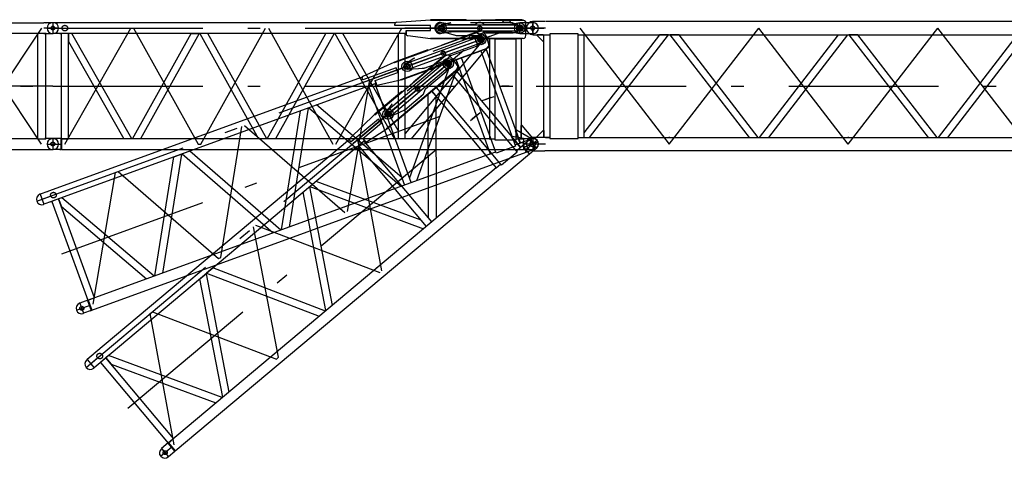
# Model space of a CAD drawing. Extents: x 2278 to 72584, y 12011 to 96322.
# Tile 25 of 29: x 47879 to 60192, y 58044 to 63527. Entities that reach past the tile are written whole.
import ezdxf

# ---------------------------------------------------------------- set-up
doc = ezdxf.new("R2010")
doc.units = 0
doc.header["$LTSCALE"] = 62.5
doc.linetypes.add('CENTER', pattern=[50.5, 30, -9, 2.5, -9])
doc.linetypes.add('HIDDEN', pattern=[12.6, 8.4, -4.2])
doc.layers.add('11', color=7, linetype='CONTINUOUS')

# ---------------------------------------------------------------- blocks, each defined once
blk = doc.blocks.new('*G33')
at = {"layer": '11', "color": 7, "linetype": 'CENTER'}
for p, q in [((42367, 63422), (42183, 63422)), ((42294, 63422), (42223, 63422)), ((42294, 63490), (42294, 63355)), ((42294, 63489), (42294, 63356)), ((42406, 63422), (42294, 63422)), ((43271, 63422), (42434, 61972)), ((43271, 61972), (42434, 63422)), ((42434, 63422), (42434, 61972)), ((44247, 61972), (43271, 63422)), ((44247, 63422), (43271, 61972)), ((45224, 63422), (44247, 61972)), ((45224, 61972), (44247, 63422)), ((46201, 61972), (45224, 63422)), ((46201, 63422), (45224, 61972)), ((47177, 63422), (46201, 61972)), ((47177, 61972), (46201, 63422)), ((48154, 61972), (47177, 63422)), ((48154, 63422), (47177, 61972)), ((48367, 63422), (48183, 63422)), ((48206, 63490), (48212, 63490)), ((48294, 63490), (48294, 63355)), ((48294, 63489), (48294, 63356)), ((48212, 63355), (48201, 63355)), ((48294, 62697), (42294, 62697)), ((42294, 62697), (48294, 62697)), ((42183, 61972), (42294, 61972)), ((42294, 62040), (42294, 61905)), ((42294, 62039), (42294, 61906)), ((42294, 61972), (42366, 61972)), ((48294, 62040), (48294, 61905)), ((48294, 62039), (48294, 61906)), ((42377, 61905), (42388, 61905))]:
    blk.add_line(p, q, dxfattribs=at)
at = {"layer": '11', "color": 7, "linetype": 'CONTINUOUS'}
for p, q in [((42289, 63490), (42294, 63490)), ((42299, 63490), (42294, 63490)), ((42294, 63490), (42395, 63490)), ((42382, 63490), (42377, 63490)), ((42395, 63490), (42395, 63481)), ((42395, 63490), (42395, 63355)), ((42405, 63489), (42395, 63490)), ((43411, 63489), (42405, 63489)), ((42405, 63489), (42405, 63356)), ((43271, 63489), (42405, 63489)), ((43271, 63489), (44247, 63489)), ((43411, 63489), (44387, 63489)), ((45224, 63489), (44247, 63489)), ((45224, 63489), (46201, 63489)), ((47177, 63489), (46201, 63489)), ((47177, 63489), (48183, 63489)), ((48194, 63490), (48183, 63489)), ((48294, 63490), (48194, 63490)), ((42294, 63355), (42289, 63355)), ((42294, 63355), (42299, 63355)), ((42398, 63355), (42294, 63355)), ((42382, 63355), (42377, 63355)), ((42383, 62039), (42383, 63356)), ((42383, 63356), (42485, 63356)), ((42405, 63356), (42383, 63356)), ((42405, 63356), (43271, 63356)), ((42485, 63356), (42485, 62039)), ((42485, 63356), (43411, 63356)), ((44247, 63356), (43271, 63356)), ((44387, 63356), (43411, 63356)), ((44247, 63356), (45224, 63356)), ((46201, 63356), (45224, 63356)), ((46201, 63356), (47177, 63356)), ((48103, 63356), (47177, 63356)), ((48205, 63356), (48103, 63356)), ((48103, 63356), (48103, 62039)), ((48183, 63356), (48205, 63356)), ((48191, 63355), (48294, 63355)), ((48205, 62039), (48205, 63356)), ((42289, 62040), (42294, 62040)), ((42383, 62040), (42294, 62040)), ((42405, 62039), (42383, 62039)), ((42485, 62039), (42383, 62039)), ((43271, 62039), (42405, 62039)), ((42485, 62039), (43411, 62039)), ((43271, 62039), (44247, 62039)), ((45224, 62039), (44247, 62039)), ((45224, 62039), (46201, 62039)), ((47177, 62039), (46201, 62039)), ((48103, 62039), (47177, 62039)), ((48103, 62039), (48205, 62039)), ((48183, 62039), (48205, 62039)), ((48294, 62040), (48194, 62040)), ((48206, 62040), (48212, 62040)), ((48289, 62040), (48294, 62040)), ((48299, 62040), (48294, 62040)), ((42294, 61905), (42289, 61905)), ((42294, 61905), (42299, 61905)), ((42405, 61905), (42294, 61905)), ((43411, 61906), (42405, 61906)), ((42405, 61906), (43271, 61906)), ((44247, 61906), (43271, 61906)), ((44247, 61906), (45224, 61906)), ((46201, 61906), (45224, 61906)), ((46201, 61906), (47177, 61906)), ((47177, 61906), (48183, 61906)), ((48183, 61906), (48191, 61905)), ((48191, 61905), (48294, 61905)), ((48206, 61905), (48212, 61905))]:
    blk.add_line(p, q, dxfattribs=at)
for centre, radius in [((42294, 63422), 25), ((42294, 63422), 25), ((48294, 63422), 25), ((48294, 61972), 25.5)]:
    blk.add_circle(centre, radius, dxfattribs=at)
for centre, start, end in [((42289, 63422), 90, 180), ((42289, 63422), 180, -90), ((42299, 63422), 82.4285, 90.0021), ((48289, 63422), 90, 180), ((48289, 63422), 180, -90), ((48299, 63422), 0, 90), ((48299, 63422), -90, 0), ((42289, 61972), 90, 180), ((42289, 61972), 180, -90), ((42289, 61972), 90, 97.5755), ((48289, 61972), 90, 180), ((48289, 61972), 180, -90), ((48289, 61972), 90, 97.5755), ((48299, 61972), 0, 90), ((48299, 61972), -90, 0), ((42289, 61972), -97.5741, -89.9979)]:
    blk.add_arc(centre, 67.5, start, end, dxfattribs=at)
blk = doc.blocks.new('*G35')
at = {"layer": '11', "color": 7, "linetype": 'HIDDEN'}
for p, q in [((53140, 63492), (53160, 63492)), ((53160, 63492), (53302, 63467)), ((53302, 63467), (53579, 63467)), ((53686, 63467), (53992, 63467)), ((53992, 63467), (54134, 63492)), ((54134, 63492), (54205, 63492)), ((53160, 63354), (53140, 63354)), ((53302, 63377), (53160, 63354)), ((53579, 63377), (53302, 63377)), ((53992, 63377), (53686, 63377)), ((54134, 63352), (53992, 63377)), ((54208, 63352), (54134, 63352))]:
    blk.add_line(p, q, dxfattribs=at)
at = {"layer": '11', "color": 7, "linetype": 'CONTINUOUS'}
for p, q in [((54205, 63492), (54299, 63492)), ((54299, 63351), (54208, 63351))]:
    blk.add_line(p, q, dxfattribs=at)
at = {"layer": '11', "color": 7, "linetype": 'CENTER'}
for p, q in [((54294, 63484), (54294, 63366)), ((54294, 63369), (54294, 63477))]:
    blk.add_line(p, q, dxfattribs=at)
at = {"layer": '11', "color": 7, "linetype": 'HIDDEN'}
for centre, radius, start, end in [((53140, 63423), 69.3, 90, -89.5209), ((53632, 63422), 70, 40.0008, 139.8162), ((53632, 63422), 70, -140.0136, -40.1776)]:
    blk.add_arc(centre, radius, start, end, dxfattribs=at)
at = {"layer": '11', "color": 7, "linetype": 'CONTINUOUS'}
blk.add_arc((54297, 63421), 70.1, -87.9355, 87.8656, dxfattribs=at)
blk = doc.blocks.new('*G34')
at = {"layer": '11', "color": 7, "linetype": 'CENTER'}
for p, q in [((52942, 63422), (54294, 63422)), ((52942, 63422), (54434, 63422)), ((54246, 63422), (53128, 63422)), ((53150, 63378), (53150, 63465)), ((53150, 63414), (53150, 63439)), ((53150, 63410), (53150, 63437)), ((53632, 63383), (53632, 63460)), ((54134, 63370), (54134, 63476)), ((54134, 63422), (54134, 63465)), ((54134, 63411), (54134, 63431)), ((54134, 63420), (54134, 63424)), ((54134, 63420), (54134, 63424)), ((54134, 63422), (54134, 63385))]:
    blk.add_line(p, q, dxfattribs=at)
at = {"layer": '11', "color": 7, "linetype": 'CONTINUOUS'}
blk.add_circle((53632, 63422), 27.5, dxfattribs=at)
at = {"layer": '11', "color": 7, "linetype": 'CENTER'}
blk.add_circle((54134, 63422), 22.5, dxfattribs=at)
at = {"layer": '11', "color": 7, "linetype": 'CONTINUOUS'}
blk.add_arc((54134, 63422), 22.5, -90, 90, dxfattribs=at)
at = {"layer": '11', "color": 7, "linetype": 'HIDDEN'}
blk.add_arc((54134, 63422), 22.5, -90, 90, dxfattribs=at)
at = {"layer": '11', "color": 7, "linetype": 'CONTINUOUS'}
blk.add_blockref('*G35', (0, 0), dxfattribs=at)
blk = doc.blocks.new('*G36')
at = {"layer": '11', "color": 7, "linetype": 'CENTER'}
for p, q in [((48222, 63422), (48406, 63422)), ((48294, 63490), (48294, 63355)), ((48294, 63422), (54294, 63422)), ((48389, 63490), (48383, 63490)), ((48444, 61972), (49269, 63422)), ((49269, 63422), (49304, 63422)), ((49304, 63422), (50111, 61972)), ((50111, 63422), (50146, 63422)), ((50146, 61972), (50954, 63422)), ((50989, 63422), (51797, 61972)), ((51832, 61972), (52657, 63422)), ((52515, 63422), (54434, 63422)), ((53128, 63422), (52694, 63422)), ((54246, 63422), (53128, 63422)), ((53150, 63378), (53150, 63465)), ((53150, 63414), (53150, 63439)), ((53150, 63410), (53150, 63437)), ((53632, 63383), (53632, 63460)), ((54134, 63370), (54134, 63476)), ((54134, 63422), (54134, 63465)), ((54134, 63411), (54134, 63431)), ((54134, 63420), (54134, 63424)), ((54134, 63420), (54134, 63424)), ((54134, 63422), (54134, 63385)), ((54172, 63422), (54246, 63422)), ((48383, 63355), (48394, 63355)), ((48294, 62697), (54294, 62697)), ((48222, 61972), (48406, 61972)), ((48294, 62040), (48294, 61905)), ((48389, 62040), (48383, 62040)), ((50111, 61972), (50146, 61972)), ((54367, 61972), (54183, 61972)), ((54294, 62040), (54294, 61905)), ((54294, 62034), (54294, 61916)), ((48383, 61905), (48394, 61905))]:
    blk.add_line(p, q, dxfattribs=at)
at = {"layer": '11', "color": 7, "linetype": 'CONTINUOUS'}
for p, q in [((48294, 63490), (48289, 63490)), ((48395, 63490), (48294, 63490)), ((48404, 63489), (48395, 63490)), ((52578, 63489), (48404, 63489)), ((52570, 63456), (52570, 63470)), ((52575, 63456), (52570, 63456)), ((53017, 63453), (52575, 63453)), ((52593, 63495), (53016, 63527)), ((53016, 63527), (53016, 63522)), ((53017, 63522), (54177, 63522)), ((53017, 63392), (53017, 63453)), ((53463, 63527), (53022, 63527)), ((53022, 63527), (53022, 63522)), ((53022, 63522), (53463, 63522)), ((53150, 63459), (53197, 63462)), ((53150, 63455), (53150, 63459)), ((53197, 63462), (54106, 63462)), ((53463, 63522), (53463, 63527)), ((53463, 63522), (53463, 63525)), ((53463, 63525), (53466, 63522)), ((53463, 63525), (53463, 63525)), ((53463, 63525), (53463, 63525)), ((53463, 63524), (53463, 63525)), ((53463, 63523), (53464, 63524)), ((53465, 63524), (53463, 63522)), ((53466, 63522), (53463, 63522)), ((53464, 63524), (53464, 63523)), ((53464, 63522), (53465, 63523)), ((53465, 63523), (53465, 63522)), ((53465, 63522), (53465, 63523)), ((53466, 63523), (53466, 63522)), ((53829, 63525), (53826, 63522)), ((53826, 63522), (53829, 63522)), ((54160, 63527), (53829, 63527)), ((53829, 63527), (53829, 63522)), ((53829, 63524), (53829, 63525)), ((53829, 63525), (53829, 63525)), ((53829, 63522), (53829, 63525)), ((53829, 63522), (54160, 63522)), ((53917, 63522), (53917, 63517)), ((53937, 63497), (53997, 63497)), ((54017, 63517), (54017, 63522)), ((54084, 63464), (54089, 63463)), ((54106, 63462), (54134, 63452)), ((54134, 63452), (54134, 63445)), ((54134, 63452), (54134, 63445)), ((54160, 63522), (54160, 63527)), ((48294, 63355), (48289, 63355)), ((48395, 63355), (48294, 63355)), ((48395, 63355), (48404, 63356)), ((48488, 63356), (48399, 63356)), ((48399, 63356), (48399, 62039)), ((52709, 63356), (48404, 63356)), ((48488, 62039), (48488, 63356)), ((48533, 63356), (48488, 63356)), ((48488, 63356), (48488, 63254)), ((49282, 62039), (48533, 63356)), ((49290, 62039), (50023, 63356)), ((50125, 63356), (49392, 62039)), ((50023, 63356), (50125, 63356)), ((50234, 63356), (50132, 63356)), ((50132, 63356), (50866, 62039)), ((50968, 62039), (50234, 63356)), ((50975, 62039), (51709, 63356)), ((51810, 63356), (51077, 62039)), ((51818, 63356), (52568, 62039)), ((52612, 62140), (51921, 63356)), ((52270, 63356), (52220, 63356)), ((52428, 63356), (52378, 63356)), ((52585, 63356), (52535, 63356)), ((52612, 63344), (52612, 62039)), ((52701, 62039), (52701, 63356)), ((53688, 63288), (52701, 62105)), ((52712, 63352), (52707, 63356)), ((52707, 63356), (52712, 63356)), ((52717, 63356), (52711, 63356)), ((52712, 63350), (52712, 63388)), ((52712, 63356), (52712, 63352)), ((52712, 63353), (52712, 63352)), ((52712, 63352), (52712, 63352)), ((52714, 63350), (52714, 63392)), ((52714, 63392), (53017, 63392)), ((53015, 63288), (52733, 63325)), ((53016, 63293), (53015, 63288)), ((54177, 63293), (53017, 63293)), ((53022, 63288), (53022, 63293)), ((53022, 63293), (54160, 63293)), ((54160, 63288), (53022, 63288)), ((53150, 63385), (53150, 63390)), ((53197, 63382), (53150, 63385)), ((54100, 63382), (53197, 63382)), ((53343, 63327), (53319, 63334)), ((53518, 63328), (53618, 63328)), ((53754, 63288), (53688, 63288)), ((53754, 63209), (53754, 63288)), ((53856, 63288), (53754, 63288)), ((53754, 63288), (53754, 62039)), ((53826, 62020), (53826, 63288)), ((53826, 63288), (54082, 63288)), ((54154, 63288), (54053, 63288)), ((54081, 63382), (54100, 63382)), ((54082, 63288), (54082, 62020)), ((54134, 63393), (54108, 63384)), ((54108, 63384), (54116, 63386)), ((54134, 63400), (54134, 63393)), ((54154, 62039), (54154, 63288)), ((54160, 63293), (54160, 63288)), ((48488, 63254), (49180, 62039)), ((52778, 62039), (53754, 63209)), ((54161, 62205), (54146, 62205)), ((54146, 62205), (54146, 62039)), ((54294, 62045), (54161, 62205)), ((48294, 62040), (48289, 62040)), ((48399, 62040), (48294, 62040)), ((48395, 62040), (48395, 61905)), ((48399, 62039), (48488, 62039)), ((53755, 62039), (48404, 62039)), ((48404, 62039), (48404, 61906)), ((48871, 62039), (48859, 62039)), ((50135, 62039), (50123, 62039)), ((51820, 62039), (51808, 62039)), ((53237, 62039), (53225, 62039)), ((53755, 62044), (53749, 62039)), ((53749, 62039), (53755, 62039)), ((53750, 62039), (53750, 62039)), ((53752, 62039), (53751, 62040)), ((53751, 62040), (53753, 62039)), ((53754, 62039), (53752, 62041)), ((53752, 62041), (53755, 62039)), ((53753, 62043), (53755, 62041)), ((53755, 62040), (53753, 62042)), ((53754, 62044), (53754, 62043)), ((53755, 62042), (53754, 62043)), ((53754, 62039), (53826, 62039)), ((53755, 62044), (53755, 62044)), ((53755, 62039), (53755, 62044)), ((54082, 62020), (53826, 62020)), ((54082, 62039), (54154, 62039)), ((54146, 62039), (54185, 62039)), ((54185, 62039), (54155, 62039)), ((54185, 62040), (54294, 62040)), ((54185, 62039), (54185, 62040)), ((54185, 61905), (54185, 62039)), ((54294, 62040), (54294, 62045)), ((54294, 62040), (54299, 62040)), ((48294, 61905), (48289, 61905)), ((48395, 61905), (48294, 61905)), ((48404, 61906), (48395, 61905)), ((48404, 61906), (54185, 61906)), ((54185, 61905), (54294, 61905))]:
    blk.add_line(p, q, dxfattribs=at)
at = {"layer": '11', "color": 7, "linetype": 'HIDDEN'}
for p, q in [((52581, 63422), (52732, 63422)), ((54175, 63522), (53014, 63522)), ((53017, 63522), (53022, 63522)), ((53265, 63486), (53150, 63461)), ((53150, 63461), (53150, 63455)), ((54040, 63487), (53272, 63487)), ((54134, 63452), (54040, 63487)), ((54134, 63445), (54134, 63452)), ((50231, 63356), (50136, 63356)), ((52698, 63356), (52615, 63356)), ((52714, 63378), (52714, 63350)), ((53022, 63293), (53017, 63293)), ((53150, 63390), (53150, 63384)), ((53150, 63384), (53336, 63329)), ((53343, 63328), (53639, 63328)), ((53649, 63331), (53703, 63360)), ((53712, 63362), (54051, 63362)), ((54051, 63362), (54134, 63393)), ((54134, 63393), (54134, 63400)), ((54000, 62697), (53910, 62697)), ((53990, 62697), (53920, 62697)), ((53920, 62697), (53990, 62697))]:
    blk.add_line(p, q, dxfattribs=at)
at = {"layer": '11', "color": 7, "linetype": 'CONTINUOUS'}
blk.add_lwpolyline([(54177, 63522), (54181, 63521), (54186, 63519), (54189, 63517), (54193, 63516), (54195, 63514), (54198, 63512), (54200, 63511), (54201, 63509), (54203, 63507), (54204, 63506)], dxfattribs=at)
at = {"layer": '11', "color": 7, "linetype": 'HIDDEN'}
blk.add_lwpolyline([(53639, 63328), (53640, 63328), (53641, 63328), (53642, 63328), (53643, 63329), (53644, 63329), (53645, 63329), (53646, 63330), (53647, 63330), (53648, 63331), (53649, 63331)], dxfattribs=at)
at = {"layer": '11', "color": 7, "linetype": 'CENTER'}
for centre, radius in [((48444, 63422), 35), ((53150, 63422), 32.5), ((54134, 63422), 22.5)]:
    blk.add_circle(centre, radius, dxfattribs=at)
at = {"layer": '11', "color": 7, "linetype": 'CONTINUOUS'}
for centre, radius in [((53150, 63422), 65), ((53150, 63422), 40), ((53150, 63422), 40), ((53150, 63422), 38), ((53632, 63422), 27.5), ((54132, 63422), 65), ((54134, 63422), 40), ((54134, 63422), 40), ((54134, 63422), 38), ((54134, 63422), 27.5), ((48294, 61972), 25), ((48294, 61972), 25.5)]:
    blk.add_circle(centre, radius, dxfattribs=at)
at = {"layer": '11', "color": 7, "linetype": 'HIDDEN'}
blk.add_circle((53150, 63422), 27.5, dxfattribs=at)
at = {"layer": '11', "color": 7, "linetype": 'CONTINUOUS'}
for centre, radius, start, end in [((48289, 63422), 67.5, 90, 180), ((48289, 63422), 67.5, 180, -90), ((52595, 63470), 25, 94.338, 179.9978), ((53150, 63422), 32.5, 90, -90), ((53937, 63517), 20, 180, -90.0262), ((53997, 63517), 20, -90, 0.0175), ((54134, 63422), 22.5, -90, 90), ((53426, 63408), 784, -7.1854, 7.1852), ((52737, 63350), 25, 180, -97.4911), ((54100, 63412), 30, -90, -73.3559), ((54100, 63412), 30.1, -90, -73.4224), ((54177, 63323), 30, -90, -26.492), ((48289, 61972), 67.5, 90, 180), ((48289, 61972), 67.5, 180, -90), ((54299, 61972), 67.5, 0, 90), ((54299, 61972), 67.5, -90, 0)]:
    blk.add_arc(centre, radius, start, end, dxfattribs=at)
at = {"layer": '11', "color": 7, "linetype": 'HIDDEN'}
for centre, radius, start, end in [((53150, 63422), 32.7, 90.3823, -90.0024), ((53272, 63467), 20.1, 90, 109.1365), ((54134, 63422), 22.5, -90, 90), ((53343, 63348), 20, -109.9948, -89.9982), ((53712, 63342), 20, 90, 118.4098)]:
    blk.add_arc(centre, radius, start, end, dxfattribs=at)
blk = doc.blocks.new('*G38')
at = {"layer": '11', "color": 7, "linetype": 'CENTER'}
for p, q in [((54294, 63422), (54204, 63422)), ((54294, 63512), (54294, 63332)), ((54456, 63422), (54294, 63422)), ((54883, 63422), (56002, 61972)), ((56002, 61972), (57122, 63422)), ((58241, 61972), (57122, 63422)), ((58241, 61972), (59360, 63422)), ((60479, 61972), (59360, 63422)), ((60479, 61972), (61598, 63422)), ((62717, 61972), (61598, 63422)), ((62717, 61972), (63836, 63422)), ((64955, 61972), (63836, 63422)), ((66074, 63422), (64955, 61972)), ((66244, 63422), (66384, 63422)), ((66294, 63512), (66294, 63332)), ((54339, 62697), (66317, 62697)), ((54294, 62062), (54294, 61882)), ((66294, 62062), (66294, 61882)), ((54294, 61972), (54204, 61972)), ((54456, 61972), (54294, 61972)), ((66133, 61972), (66294, 61972)), ((66294, 61972), (66384, 61972))]:
    blk.add_line(p, q, dxfattribs=at)
at = {"layer": '11', "color": 7, "linetype": 'CONTINUOUS'}
for p, q in [((54445, 63506), (54299, 63506)), ((66133, 63506), (54455, 63506)), ((66144, 63506), (66133, 63506)), ((66296, 63506), (66144, 63506)), ((54299, 63339), (54445, 63339)), ((54424, 63339), (54349, 63339)), ((54349, 63339), (54349, 63329)), ((54349, 63329), (54424, 63254)), ((54434, 63329), (54424, 63339)), ((54434, 62056), (54434, 63339)), ((54434, 63339), (54507, 63338)), ((54434, 63254), (54434, 63329)), ((54507, 63352), (54507, 62043)), ((54861, 63352), (54507, 63352)), ((54861, 62043), (54861, 63352)), ((54861, 63338), (66133, 63338)), ((54934, 63339), (54934, 62056)), ((55881, 63338), (54934, 62111)), ((55004, 62056), (55994, 63338)), ((55994, 63338), (55881, 63338)), ((56124, 63338), (56011, 63338)), ((56011, 63338), (57000, 62056)), ((57113, 62056), (56124, 63338)), ((57130, 62056), (58120, 63338)), ((58232, 63338), (57243, 62056)), ((58120, 63338), (58232, 63338)), ((58362, 63338), (58249, 63338)), ((58249, 63338), (59239, 62056)), ((59351, 62056), (58362, 63338)), ((59368, 62056), (60358, 63338)), ((60470, 63338), (59481, 62056)), ((60358, 63338), (60470, 63338)), ((60600, 63338), (60488, 63338)), ((60488, 63338), (61477, 62056)), ((61589, 62056), (60600, 63338)), ((61607, 62056), (62596, 63338)), ((62708, 63338), (61719, 62056)), ((62596, 63338), (62708, 63338)), ((62838, 63338), (62726, 63338)), ((62726, 63338), (63715, 62056)), ((63827, 62056), (62838, 63338)), ((63845, 62056), (64834, 63338)), ((64946, 63338), (63957, 62056)), ((64834, 63338), (64946, 63338)), ((65953, 62056), (64964, 63338)), ((64964, 63338), (65076, 63338)), ((65076, 63338), (66030, 62103)), ((66030, 63338), (66030, 62056)), ((66119, 62056), (66119, 63338)), ((66144, 63339), (66133, 63338)), ((66144, 63339), (66296, 63339)), ((54424, 63254), (54434, 63254)), ((54445, 62056), (54299, 62056)), ((54349, 62066), (54424, 62141)), ((54349, 62056), (54349, 62066)), ((54424, 62056), (54349, 62056)), ((54424, 62141), (54434, 62141)), ((54434, 62066), (54424, 62056)), ((54434, 62141), (54434, 62066)), ((54507, 62056), (54434, 62056)), ((54455, 62056), (54445, 62056)), ((54455, 62056), (54507, 62056)), ((54861, 62056), (66133, 62056)), ((56008, 62056), (55996, 62056)), ((56002, 62121), (56002, 62121)), ((58247, 62056), (58235, 62056)), ((58241, 62121), (58241, 62121)), ((60483, 62056), (60473, 62056)), ((60479, 62121), (60479, 62121)), ((62721, 62056), (62711, 62056)), ((64959, 62056), (64949, 62056)), ((66030, 62056), (65953, 62056)), ((66030, 62103), (66030, 62056)), ((66030, 62056), (66119, 62056)), ((66146, 62056), (66133, 62056)), ((66146, 62056), (66296, 62056)), ((54507, 62043), (54861, 62043)), ((54299, 61889), (54445, 61889)), ((54455, 61888), (54445, 61889)), ((66133, 61888), (54455, 61888)), ((66146, 61889), (66133, 61888)), ((66296, 61889), (66146, 61889))]:
    blk.add_line(p, q, dxfattribs=at)
at = {"layer": '11', "color": 7, "linetype": 'HIDDEN'}
for p, q in [((54412, 62056), (54412, 62056)), ((66177, 62056), (66177, 62056))]:
    blk.add_line(p, q, dxfattribs=at)
at = {"layer": '11', "color": 7, "linetype": 'CONTINUOUS'}
for centre, radius in [((54294, 63422), 27), ((66294, 63422), 27), ((54294, 61972), 32.5), ((66294, 61972), 32.5)]:
    blk.add_circle(centre, radius, dxfattribs=at)
for centre, start, end in [((54299, 63422), 90, -90), ((66296, 63422), -90, 90), ((54299, 61972), 90, -90), ((66296, 61972), -90, 90)]:
    blk.add_arc(centre, 83.5, start, end, dxfattribs=at)
blk = doc.blocks.new('*G62')
at = {"layer": '11', "color": 7, "linetype": 'CENTER'}
for p, q in [((48160, 61283), (53798, 63335)), ((52126, 62726), (53929, 63383)), ((53753, 63318), (52702, 62936)), ((53666, 63231), (53630, 63330)), ((53648, 63280), (53633, 63320)), ((53652, 63270), (53645, 63289)), ((53683, 63293), (53753, 63318)), ((53649, 63278), (53647, 63282)), ((53649, 63278), (53647, 63282)), ((53648, 63280), (53661, 63245)), ((53190, 63071), (53163, 63144)), ((52702, 62936), (52294, 62787)), ((52738, 62902), (52709, 62984)), ((52726, 62935), (52718, 62959)), ((52728, 62932), (52718, 62958)), ((51980, 61130), (52259, 62775)), ((48408, 60601), (54046, 62654)), ((50396, 60554), (50659, 62192)), ((50692, 62204), (51947, 61118)), ((54362, 61997), (54189, 61934)), ((54271, 62036), (54317, 61909)), ((54273, 62030), (54313, 61920)), ((49868, 61904), (49901, 61916)), ((48796, 59971), (49076, 61616)), ((49076, 61616), (49109, 61628)), ((49109, 61628), (50364, 60542)), ((48092, 61258), (48265, 61321)), ((48137, 61346), (48183, 61219)), ((48226, 61379), (48221, 61377)), ((48267, 61250), (48277, 61253)), ((50364, 60542), (50396, 60554)), ((48633, 59984), (48679, 59857)), ((48722, 60016), (48717, 60014)), ((48588, 59895), (48761, 59958)), ((48763, 59887), (48773, 59891))]:
    blk.add_line(p, q, dxfattribs=at)
at = {"layer": '11', "color": 7, "linetype": 'HIDDEN'}
for p, q in [((53652, 63388), (52561, 62991)), ((53537, 63309), (52815, 63046)), ((53638, 63308), (53537, 63309)), ((53640, 63301), (53638, 63308)), ((53272, 63079), (53590, 63195)), ((53590, 63195), (53658, 63253)), ((53658, 63253), (53656, 63259)), ((52809, 63043), (52710, 62980)), ((53223, 63028), (53264, 63074)), ((52564, 62992), (52568, 62994)), ((52710, 62980), (52712, 62975)), ((52737, 62907), (52930, 62920)), ((52937, 62921), (53215, 63022)), ((52189, 62749), (52330, 62800)), ((52735, 62913), (52737, 62907)), ((52321, 62726), (52243, 62698)), ((52329, 62753), (52338, 62726)), ((52647, 62778), (52642, 62776)), ((53770, 62553), (53685, 62522)), ((53760, 62550), (53695, 62526)), ((53695, 62526), (53760, 62550)), ((50002, 61883), (49914, 61850))]:
    blk.add_line(p, q, dxfattribs=at)
at = {"layer": '11', "color": 7, "linetype": 'CONTINUOUS'}
for p, q in [((52564, 62992), (53654, 63389)), ((52753, 62997), (53608, 63308)), ((53636, 63388), (53325, 63274)), ((53327, 63270), (53638, 63383)), ((53410, 63300), (53412, 63295)), ((53437, 63283), (53494, 63304)), ((53506, 63329), (53504, 63334)), ((53586, 63303), (53591, 63303)), ((53608, 63308), (53638, 63308)), ((53638, 63383), (53636, 63388)), ((53638, 63308), (53640, 63301)), ((53638, 63308), (53640, 63301)), ((53732, 63173), (52642, 62776)), ((52647, 62778), (53717, 63167)), ((53718, 63163), (52648, 62773)), ((53629, 63231), (52781, 62922)), ((53326, 63272), (53324, 63269)), ((53324, 63269), (53327, 63270)), ((53325, 63274), (53327, 63270)), ((53326, 63271), (53326, 63272)), ((53326, 63272), (53326, 63272)), ((53327, 63270), (53326, 63272)), ((53612, 63224), (53629, 63231)), ((53658, 63253), (53637, 63235)), ((53637, 63235), (53643, 63240)), ((53656, 63259), (53658, 63253)), ((53717, 63167), (53718, 63163)), ((52981, 63149), (52567, 62998)), ((52568, 62994), (52983, 63144)), ((52983, 63144), (52981, 63149)), ((52983, 63145), (52982, 63147)), ((52982, 63147), (52986, 63146)), ((52982, 63147), (52982, 63147)), ((52982, 63147), (52983, 63147)), ((52982, 63146), (52982, 63147)), ((52983, 63147), (52983, 63146)), ((52983, 63145), (52984, 63147)), ((52986, 63146), (52983, 63145)), ((52984, 63146), (52983, 63145)), ((52984, 63145), (52984, 63146)), ((52985, 63146), (52985, 63145)), ((52985, 63145), (52985, 63146)), ((52985, 63146), (52986, 63145)), ((53432, 63059), (53337, 63024)), ((53405, 63049), (53644, 63136)), ((53838, 61858), (53405, 63049)), ((53713, 63161), (53617, 63126)), ((53644, 63136), (54078, 61945)), ((54140, 61987), (53713, 63161)), ((52587, 62927), (52172, 62775)), ((52175, 62821), (52561, 62996)), ((52561, 62996), (52563, 62992)), ((52567, 62998), (52568, 62994)), ((52608, 62869), (52587, 62927)), ((52711, 62978), (52753, 62997)), ((52712, 62974), (52711, 62978)), ((52781, 62922), (52736, 62909)), ((53275, 63001), (52752, 61552)), ((52847, 61516), (53364, 62949)), ((52937, 62920), (52912, 62919)), ((53101, 62980), (53195, 63015)), ((53337, 63024), (53275, 63001)), ((53364, 62949), (53337, 63024)), ((53337, 63024), (53764, 61850)), ((52163, 62810), (48240, 61383)), ((52324, 62766), (52608, 62869)), ((52736, 62909), (52734, 62913)), ((52332, 62730), (48286, 61258)), ((52166, 62777), (52161, 62790)), ((52171, 62779), (52166, 62777)), ((52215, 62688), (52168, 62671)), ((52244, 62686), (52691, 61459)), ((52336, 62726), (52323, 62761)), ((52338, 62726), (52324, 62766)), ((52774, 61490), (52324, 62727)), ((52330, 62730), (52334, 62731)), ((52335, 62727), (52330, 62730)), ((52339, 62733), (52333, 62731)), ((52334, 62731), (52335, 62727)), ((52335, 62729), (52335, 62728)), ((52335, 62727), (52335, 62727)), ((52642, 62771), (52365, 62710)), ((52641, 62776), (52642, 62771)), ((52648, 62773), (52647, 62778)), ((51919, 62580), (51872, 62563)), ((52067, 62634), (52020, 62617)), ((51494, 62426), (52649, 61444)), ((52656, 61555), (51591, 62461)), ((51152, 60900), (51391, 62388)), ((51487, 62423), (51248, 60934)), ((54090, 62145), (54075, 62140)), ((54075, 62140), (54132, 61984)), ((54269, 62040), (54090, 62145)), ((54078, 61945), (53838, 61858)), ((54072, 61962), (54140, 61987)), ((54132, 61984), (54169, 61997)), ((54169, 61997), (54141, 61987)), ((54168, 61998), (54271, 62036)), ((54169, 61997), (54168, 61998)), ((54214, 61871), (54169, 61997)), ((54271, 62036), (54269, 62040)), ((54271, 62036), (54276, 62037)), ((53765, 61850), (48736, 60020)), ((48782, 59895), (54214, 61872)), ((49569, 60323), (49808, 61812)), ((49903, 61846), (49665, 60358)), ((49808, 61812), (49903, 61846)), ((50006, 61884), (49910, 61849)), ((49910, 61849), (51050, 60862)), ((51146, 60897), (50006, 61884)), ((53763, 61856), (53760, 61848)), ((53762, 61849), (53760, 61850)), ((53760, 61848), (53765, 61850)), ((53760, 61849), (53760, 61849)), ((53761, 61852), (53765, 61850)), ((53761, 61851), (53763, 61850)), ((53764, 61850), (53761, 61851)), ((53764, 61853), (53762, 61854)), ((53765, 61851), (53762, 61853)), ((53762, 61853), (53764, 61852)), ((53763, 61856), (53763, 61856)), ((53765, 61850), (53763, 61856)), ((53763, 61855), (53763, 61854)), ((53764, 61850), (53832, 61875)), ((54214, 61871), (54317, 61909)), ((53278, 61673), (53267, 61669)), ((48137, 61346), (48132, 61344)), ((48231, 61380), (48137, 61346)), ((48240, 61383), (48231, 61380)), ((48183, 61219), (48178, 61218)), ((48277, 61254), (48183, 61219)), ((48277, 61254), (48286, 61258)), ((48365, 61287), (48282, 61256)), ((48282, 61256), (48732, 60019)), ((48407, 61302), (48365, 61287)), ((48816, 60049), (48365, 61287)), ((48365, 61287), (48400, 61191)), ((49562, 60321), (48407, 61302)), ((48400, 61191), (49465, 60286)), ((51947, 61189), (51935, 61184)), ((50363, 60612), (50352, 60608)), ((49175, 60180), (49164, 60176)), ((48633, 59984), (48628, 59982)), ((48732, 60020), (48633, 59984)), ((48727, 60018), (48773, 59891)), ((48732, 60019), (48816, 60049)), ((48736, 60020), (48782, 59895)), ((48679, 59857), (48674, 59855)), ((48773, 59891), (48679, 59857)), ((48782, 59895), (48773, 59891))]:
    blk.add_line(p, q, dxfattribs=at)
blk.add_lwpolyline([(53654, 63389), (53659, 63389), (53663, 63389), (53667, 63388), (53671, 63388), (53674, 63387), (53677, 63387), (53679, 63386), (53681, 63385), (53683, 63384), (53685, 63382)], dxfattribs=at)
at = {"layer": '11', "color": 7, "linetype": 'HIDDEN'}
blk.add_lwpolyline([(53215, 63022), (53216, 63023), (53217, 63023), (53218, 63024), (53219, 63024), (53219, 63025), (53220, 63026), (53221, 63026), (53222, 63027), (53222, 63028), (53223, 63028)], dxfattribs=at)
at = {"layer": '11', "color": 7, "linetype": 'CONTINUOUS'}
for centre, radius in [((53646, 63280), 65), ((53648, 63280), 40), ((53648, 63280), 40), ((53648, 63280), 38), ((53648, 63280), 27.5), ((53176, 63108), 27.5), ((52723, 62944), 65), ((52723, 62944), 40), ((52723, 62944), 40), ((52723, 62944), 38), ((48656, 59919), 25.5), ((48656, 59919), 25)]:
    blk.add_circle(centre, radius, dxfattribs=at)
at = {"layer": '11', "color": 7, "linetype": 'CENTER'}
for centre, radius in [((53648, 63280), 22.5), ((52723, 62944), 32.5), ((48301, 61334), 35)]:
    blk.add_circle(centre, radius, dxfattribs=at)
at = {"layer": '11', "color": 7, "linetype": 'HIDDEN'}
blk.add_circle((52723, 62944), 27.5, dxfattribs=at)
at = {"layer": '11', "color": 7, "linetype": 'CONTINUOUS'}
for centre, radius, start, end in [((53430, 63302), 20, -160, -70.0262), ((53487, 63322), 20, -70, 20.0175), ((53648, 63280), 22.5, -70, 110), ((52987, 63024), 784, 12.8146, 27.1852), ((53619, 63259), 30, -70, -53.3559), ((53619, 63259), 30.1, -70, -53.4224), ((53722, 63201), 30, -70, -6.492), ((52723, 62944), 32.5, 110, -70), ((52185, 62799), 25, 114.338, -160.0022), ((52359, 62734), 25, -160, -77.4911), ((54299, 61974), 67.5, 20, 110), ((54299, 61974), 67.5, -70, 20), ((48155, 61281), 67.5, 110, -160), ((48155, 61281), 67.5, -160, -70), ((48651, 59918), 67.5, 110, -160), ((48651, 59918), 67.5, -160, -70)]:
    blk.add_arc(centre, radius, start, end, dxfattribs=at)
at = {"layer": '11', "color": 7, "linetype": 'HIDDEN'}
for centre, radius, start, end in [((53648, 63280), 22.5, -70, 110), ((52822, 63027), 20.1, 110, 129.1365), ((53279, 63061), 20, 110, 138.4098), ((52723, 62944), 32.7, 110.3823, -70.0024), ((52930, 62940), 20, -89.9948, -69.9982)]:
    blk.add_arc(centre, radius, start, end, dxfattribs=at)
blk = doc.blocks.new('*G63')
at = {"layer": '11', "color": 7, "linetype": 'CENTER'}
for p, q in [((51999, 61939), (53469, 63173)), ((48766, 59226), (53362, 63083)), ((53326, 63052), (52468, 62333)), ((53268, 63004), (53326, 63052)), ((53273, 62940), (53205, 63021)), ((53240, 62980), (53212, 63013)), ((53247, 62972), (53234, 62987)), ((53241, 62979), (53238, 62982)), ((53241, 62979), (53238, 62982)), ((53240, 62980), (53264, 62952)), ((52880, 62627), (52831, 62686)), ((49232, 58671), (53828, 62528)), ((52468, 62333), (52136, 62054)), ((52514, 62314), (52458, 62380)), ((52491, 62341), (52475, 62360)), ((52494, 62338), (52476, 62359)), ((52408, 60389), (52108, 62031)), ((54350, 62019), (54209, 61901)), ((54251, 62024), (54338, 61921)), ((54254, 62020), (54330, 61930)), ((50830, 60959), (52381, 60367)), ((51117, 59306), (50803, 60936)), ((50158, 60394), (50185, 60417)), ((49512, 59853), (49539, 59875)), ((49812, 58212), (49512, 59853)), ((49539, 59875), (51090, 59284)), ((48710, 59180), (48851, 59298)), ((48722, 59278), (48809, 59175)), ((48795, 59339), (48791, 59335)), ((48877, 59232), (48886, 59239)), ((51090, 59284), (51117, 59306)), ((49642, 58069), (49783, 58187)), ((49654, 58167), (49741, 58064)), ((49727, 58228), (49723, 58225)), ((49809, 58121), (49818, 58128))]:
    blk.add_line(p, q, dxfattribs=at)
at = {"layer": '11', "color": 7, "linetype": 'HIDDEN'}
for p, q in [((53207, 63083), (52317, 62337)), ((53125, 62969), (52537, 62476)), ((53221, 63003), (53125, 62969)), ((53214, 62881), (53258, 62958)), ((53225, 62997), (53221, 63003)), ((53258, 62958), (53254, 62963)), ((52955, 62663), (53214, 62881)), ((52694, 62399), (52921, 62590)), ((52927, 62598), (52949, 62655)), ((52533, 62471), (52461, 62377)), ((52319, 62338), (52323, 62342)), ((52461, 62377), (52465, 62373)), ((52507, 62323), (52511, 62318)), ((52511, 62318), (52688, 62396)), ((53603, 62339), (53534, 62281)), ((53595, 62332), (53542, 62287)), ((53542, 62287), (53595, 62332)), ((52050, 61982), (52165, 62079)), ((52471, 62166), (52467, 62163)), ((52182, 62006), (52119, 61953)), ((52180, 62034), (52198, 62012)), ((50292, 60420), (50220, 60359))]:
    blk.add_line(p, q, dxfattribs=at)
at = {"layer": '11', "color": 7, "linetype": 'CONTINUOUS'}
for p, q in [((52319, 62338), (53208, 63084)), ((53192, 63077), (52938, 62865)), ((52941, 62861), (53195, 63074)), ((53195, 63074), (53192, 63077)), ((52496, 62408), (53192, 62993)), ((53239, 62928), (52548, 62347)), ((53009, 62917), (53012, 62913)), ((53041, 62911), (53087, 62950)), ((53089, 62978), (53086, 62982)), ((53174, 62980), (53178, 62982)), ((53192, 62993), (53221, 63003)), ((53221, 63003), (53225, 62997)), ((53221, 63003), (53225, 62997)), ((53225, 62916), (53239, 62928)), ((53258, 62958), (53245, 62934)), ((53245, 62934), (53249, 62941)), ((53254, 62963), (53258, 62958)), ((53355, 62909), (52467, 62163)), ((52471, 62166), (53343, 62898)), ((53346, 62894), (52474, 62162)), ((52938, 62865), (52941, 62861)), ((52940, 62863), (52939, 62859)), ((52939, 62859), (52941, 62861)), ((52940, 62863), (52940, 62863)), ((52941, 62861), (52940, 62863)), ((52940, 62862), (52940, 62862)), ((53090, 62680), (53286, 62844)), ((53341, 62890), (53263, 62825)), ((53286, 62844), (54100, 61873)), ((54144, 61933), (53341, 62890)), ((53343, 62898), (53346, 62894)), ((53113, 62698), (53035, 62633)), ((53905, 61709), (53090, 62680)), ((52658, 62629), (52320, 62346)), ((52323, 62342), (52661, 62625)), ((52661, 62625), (52658, 62629)), ((52661, 62625), (52659, 62628)), ((52659, 62628), (52663, 62627)), ((52659, 62628), (52659, 62628)), ((52660, 62628), (52660, 62627)), ((52660, 62627), (52660, 62627)), ((52661, 62628), (52661, 62627)), ((52661, 62626), (52661, 62628)), ((52661, 62628), (52661, 62625)), ((52663, 62627), (52661, 62625)), ((52662, 62626), (52662, 62627)), ((52662, 62627), (52663, 62627)), ((52663, 62627), (52662, 62627)), ((52663, 62627), (52663, 62627)), ((52828, 62512), (52905, 62576)), ((53035, 62633), (52984, 62591)), ((52984, 62591), (52989, 61050)), ((53086, 62572), (53035, 62633)), ((53035, 62633), (53838, 61676)), ((53090, 61049), (53086, 62572)), ((52012, 62045), (52316, 62342)), ((52316, 62342), (52319, 62338)), ((52320, 62346), (52323, 62342)), ((52462, 62376), (52496, 62408)), ((52465, 62373), (52462, 62376)), ((52510, 62319), (52507, 62323)), ((52548, 62347), (52510, 62319)), ((52695, 62399), (52672, 62389)), ((52364, 62285), (52026, 62001)), ((52171, 62044), (52403, 62239)), ((52403, 62239), (52364, 62285)), ((52469, 62158), (52229, 62006)), ((52466, 62162), (52469, 62158)), ((52474, 62162), (52471, 62166)), ((54043, 62065), (54031, 62055)), ((54031, 62055), (54138, 61928)), ((54248, 62028), (54043, 62065)), ((52005, 62031), (48807, 59348)), ((52191, 62014), (48892, 59246)), ((52019, 62001), (52010, 62011)), ((52023, 62004), (52019, 62001)), ((52096, 61934), (52057, 61901)), ((52124, 61942), (52963, 60942)), ((52198, 62012), (52171, 62044)), ((52196, 62011), (52172, 62040)), ((53031, 60999), (52185, 62008)), ((52189, 62012), (52193, 62015)), ((52195, 62012), (52189, 62012)), ((52196, 62018), (52192, 62014)), ((52193, 62015), (52195, 62012)), ((52194, 62013), (52195, 62012)), ((52195, 62012), (52195, 62012)), ((54089, 61887), (54144, 61933)), ((54138, 61928), (54168, 61953)), ((54168, 61953), (54145, 61934)), ((54167, 61954), (54251, 62024)), ((54168, 61953), (54167, 61954)), ((54254, 61850), (54168, 61953)), ((54251, 62024), (54248, 62028)), ((54251, 62024), (54255, 62027)), ((49825, 58135), (54253, 61851)), ((51975, 61832), (51937, 61800)), ((54100, 61873), (53905, 61709)), ((54254, 61850), (54338, 61921)), ((51854, 61731), (51816, 61699)), ((53838, 61676), (53893, 61723)), ((53838, 61677), (49739, 58237)), ((53835, 61681), (53834, 61673)), ((53834, 61677), (53838, 61677)), ((53834, 61673), (53838, 61677)), ((53837, 61676), (53834, 61676)), ((53836, 61674), (53834, 61675)), ((53834, 61675), (53837, 61675)), ((53834, 61674), (53835, 61673)), ((53835, 61681), (53835, 61681)), ((53838, 61677), (53835, 61681)), ((53835, 61680), (53835, 61680)), ((53835, 61679), (53837, 61678)), ((53836, 61679), (53835, 61679)), ((53838, 61678), (53835, 61678)), ((51508, 61441), (52929, 60913)), ((52898, 61020), (51587, 61506)), ((51709, 59890), (51424, 61370)), ((51502, 61436), (51787, 59955)), ((53441, 61344), (53432, 61336)), ((50133, 60287), (50211, 60352)), ((50211, 60352), (50496, 58872)), ((50295, 60423), (50217, 60357)), ((50217, 60357), (51625, 59820)), ((51703, 59885), (50295, 60423)), ((52356, 60433), (52347, 60425)), ((50418, 58807), (50133, 60287)), ((48807, 59348), (48799, 59343)), ((51065, 59350), (51056, 59342)), ((48722, 59278), (48719, 59275)), ((48799, 59343), (48722, 59278)), ((48886, 59239), (48809, 59175)), ((48886, 59239), (48892, 59246)), ((48957, 59300), (48889, 59243)), ((48889, 59243), (49736, 58234)), ((48991, 59329), (48957, 59300)), ((49804, 58291), (48957, 59300)), ((48957, 59300), (49022, 59222)), ((50412, 58802), (48991, 59329)), ((48809, 59175), (48805, 59171)), ((49022, 59222), (50334, 58736)), ((50097, 58537), (50088, 58530)), ((49736, 58234), (49804, 58291)), ((49654, 58167), (49651, 58164)), ((49735, 58235), (49654, 58167)), ((49731, 58232), (49818, 58128)), ((49739, 58237), (49825, 58135)), ((49818, 58128), (49741, 58064)), ((49825, 58135), (49818, 58128)), ((49741, 58064), (49737, 58061))]:
    blk.add_line(p, q, dxfattribs=at)
blk.add_lwpolyline([(53208, 63084), (53212, 63086), (53217, 63087), (53221, 63089), (53224, 63089), (53227, 63090), (53230, 63090), (53233, 63090), (53235, 63090), (53237, 63090), (53239, 63089)], dxfattribs=at)
at = {"layer": '11', "color": 7, "linetype": 'HIDDEN'}
blk.add_lwpolyline([(52921, 62590), (52922, 62591), (52923, 62592), (52923, 62592), (52924, 62593), (52924, 62594), (52925, 62595), (52925, 62596), (52926, 62597), (52926, 62598), (52927, 62598)], dxfattribs=at)
at = {"layer": '11', "color": 7, "linetype": 'CONTINUOUS'}
for centre, radius in [((53238, 62979), 65), ((53240, 62980), 40), ((53240, 62980), 40), ((53240, 62980), 38), ((53240, 62980), 27.5), ((52855, 62657), 27.5), ((52486, 62348), 65), ((52486, 62348), 40), ((52486, 62348), 40), ((52486, 62348), 38), ((49698, 58115), 25.5), ((49698, 58115), 25)]:
    blk.add_circle(centre, radius, dxfattribs=at)
at = {"layer": '11', "color": 7, "linetype": 'CENTER'}
for centre, radius in [((53240, 62980), 22.5), ((52486, 62348), 32.5), ((48880, 59322), 35)]:
    blk.add_circle(centre, radius, dxfattribs=at)
at = {"layer": '11', "color": 7, "linetype": 'HIDDEN'}
blk.add_circle((52486, 62348), 27.5, dxfattribs=at)
at = {"layer": '11', "color": 7, "linetype": 'CONTINUOUS'}
for centre, radius, start, end in [((52706, 62514), 784, 32.8146, 47.1852), ((53074, 62965), 20, -50, 40.0175), ((53240, 62980), 22.5, -50, 130), ((53220, 62951), 30, -50, -33.3559), ((53220, 62951), 30.1, -50, -33.4224), ((53336, 62931), 30, -50, 13.508), ((53028, 62926), 20, -140, -50.0262), ((52486, 62348), 32.5, 130, -50), ((52029, 62027), 25, 134.338, -140.0022), ((52215, 62027), 25, -140, -57.4911), ((54298, 61976), 67.5, 40, 130), ((54298, 61976), 67.5, -50, 40), ((48762, 59223), 67.5, 130, -140), ((48762, 59223), 67.5, -140, -50), ((49694, 58112), 67.5, 130, -140), ((49694, 58112), 67.5, -140, -50)]:
    blk.add_arc(centre, radius, start, end, dxfattribs=at)
at = {"layer": '11', "color": 7, "linetype": 'HIDDEN'}
for centre, radius, start, end in [((53240, 62980), 22.5, -50, 130), ((52968, 62648), 20, 130, 158.4098), ((52550, 62460), 20.1, 130, 149.1365), ((52486, 62348), 32.7, 130.3823, -50.0024), ((52681, 62415), 20, -69.9948, -49.9982)]:
    blk.add_arc(centre, radius, start, end, dxfattribs=at)

msp = doc.modelspace()

# ---------------------------------------------------------------- block references
at = {"layer": '11', "color": 7, "linetype": 'CONTINUOUS'}
for name in ['*G33', '*G36', '*G34', '*G38', '*G62', '*G63']:
    msp.add_blockref(name, (0, 0), dxfattribs=at)

doc.saveas('drawing.dxf')
